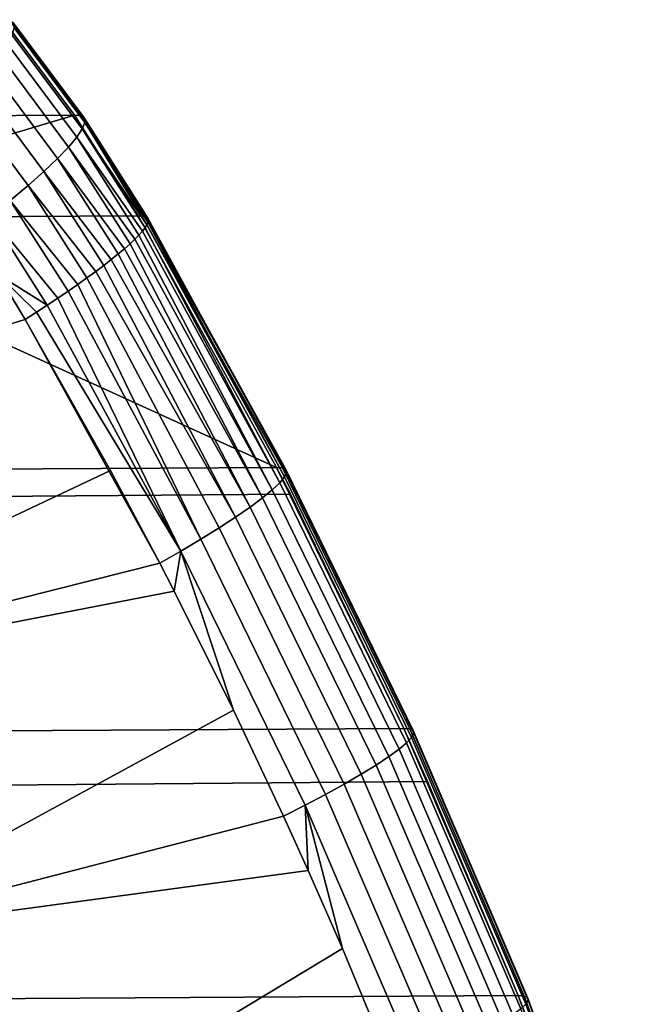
# Model space of a CAD drawing. Header units: metres. Extents: x -25 to 132, y -25 to 25.
# Tile 256 of 256: x 128.33 to 130.82, y 9.31 to 13.34. Entities that reach past the tile are written whole.
import ezdxf

# ---------------------------------------------------------------- set-up
doc = ezdxf.new("R2010")
doc.units = ezdxf.units.M
doc.layers.add('solid_12_061_071_XXX', color=7, linetype='CONTINUOUS')

msp = doc.modelspace()

# ---------------------------------------------------------------- linework, layer by layer
at = {"layer": 'solid_12_061_071_XXX'}
for points in [[(128.262741, 13.339212, 89.775459), (124.93354, 13.320036, 100.708267), (125.220375, 12.929435, 100.794144), (128.553604, 12.948555, 89.850555)], [(128.579544, 12.946757, 89.740173), (128.288849, 13.336457, 89.667442), (128.262741, 13.339212, 89.775459), (128.553604, 12.948555, 89.850555)], [(128.593719, 12.936986, 89.626236), (128.303955, 13.325479, 89.553734), (128.288849, 13.336457, 89.667442), (128.579544, 12.946757, 89.740173)], [(128.585541, 12.892694, 89.400696), (128.299576, 13.276186, 89.329124), (128.307556, 13.305278, 89.440338), (128.595734, 12.918865, 89.512451)], [(128.595734, 12.918865, 89.512451), (128.307556, 13.305278, 89.440338), (128.303955, 13.325479, 89.553734), (128.593719, 12.936986, 89.626236)], [(128.563339, 12.858899, 89.292786), (128.280167, 13.23868, 89.221909), (128.299576, 13.276186, 89.329124), (128.585541, 12.892694, 89.400696)], [(128.529449, 12.818036, 89.190506), (128.249619, 13.193375, 89.120453), (128.280167, 13.23868, 89.221909), (128.563339, 12.858899, 89.292786)], [(128.484467, 12.770774, 89.095528), (128.208466, 13.141013, 89.026413), (128.249619, 13.193375, 89.120453), (128.529449, 12.818036, 89.190506)], [(128.429108, 12.717889, 89.009407), (128.157349, 13.082454, 88.941338), (128.208466, 13.141013, 89.026413), (128.484467, 12.770774, 89.095528)], [(128.364273, 12.660246, 88.933556), (128.097137, 13.018657, 88.866623), (128.157349, 13.082454, 88.941338), (128.429108, 12.717889, 89.009407)], [(128.291046, 12.598791, 88.869217), (128.028793, 12.950666, 88.80349), (128.097137, 13.018657, 88.866623), (128.364273, 12.660246, 88.933556)], [(128.553604, 12.948555, 89.850555), (125.220375, 12.929435, 100.794144), (127.143959, 12.526846, 95.400604)], [(128.553604, 12.948555, 89.850555), (127.143959, 12.526846, 95.400604), (128.814819, 12.535851, 89.917061)], [(128.829193, 12.536521, 89.861298), (128.579544, 12.946757, 89.740173), (128.553604, 12.948555, 89.850555), (128.814819, 12.535851, 89.917061)], [(128.579544, 12.946757, 89.740173), (128.829193, 12.536521, 89.861298), (128.840591, 12.535128, 89.804863)], [(128.579544, 12.946757, 89.740173), (128.840591, 12.535128, 89.804863), (128.848862, 12.531846, 89.747963), (128.593719, 12.936986, 89.626236)], [(128.593719, 12.936986, 89.626236), (128.848862, 12.531846, 89.747963), (128.853973, 12.526675, 89.69072)], [(128.593719, 12.936986, 89.626236), (128.853973, 12.526675, 89.69072), (128.855881, 12.519674, 89.633705), (128.595734, 12.918865, 89.512451)], [(128.595734, 12.918865, 89.512451), (128.854599, 12.510796, 89.576591), (128.850159, 12.500204, 89.520393), (128.585541, 12.892694, 89.400696)], [(128.595734, 12.918865, 89.512451), (128.855881, 12.519674, 89.633705), (128.854599, 12.510796, 89.576591)], [(128.563339, 12.858899, 89.292786), (128.81778, 12.457912, 89.355804), (128.80101, 12.44076, 89.303955), (128.529449, 12.818036, 89.190506)], [(128.585541, 12.892694, 89.400696), (128.842468, 12.487748, 89.464333), (128.831757, 12.473756, 89.409874), (128.563339, 12.858899, 89.292786)], [(128.563339, 12.858899, 89.292786), (128.831757, 12.473756, 89.409874), (128.81778, 12.457912, 89.355804)], [(128.585541, 12.892694, 89.400696), (128.850159, 12.500204, 89.520393), (128.842468, 12.487748, 89.464333)], [(128.529449, 12.818036, 89.190506), (128.781158, 12.421972, 89.253265), (128.758408, 12.401757, 89.204376), (128.484467, 12.770774, 89.095528)], [(128.529449, 12.818036, 89.190506), (128.80101, 12.44076, 89.303955), (128.781158, 12.421972, 89.253265)], [(128.484467, 12.770774, 89.095528), (128.732864, 12.380199, 89.157478), (128.704636, 12.357387, 89.112762), (128.429108, 12.717889, 89.009407)], [(128.484467, 12.770774, 89.095528), (128.758408, 12.401757, 89.204376), (128.732864, 12.380199, 89.157478)], [(128.429108, 12.717889, 89.009407), (128.673843, 12.333411, 89.070419), (128.640594, 12.308373, 89.030617), (128.364273, 12.660246, 88.933556)], [(128.429108, 12.717889, 89.009407), (128.704636, 12.357387, 89.112762), (128.673843, 12.333411, 89.070419)], [(128.364273, 12.660246, 88.933556), (128.605042, 12.282373, 88.993515), (128.567322, 12.255519, 88.959274), (128.291046, 12.598791, 88.869217)], [(128.364273, 12.660246, 88.933556), (128.640594, 12.308373, 89.030617), (128.605042, 12.282373, 88.993515)], [(128.291046, 12.598791, 88.869217), (128.527588, 12.22792, 88.928032), (128.486008, 12.199688, 88.899918), (128.210602, 12.534533, 88.817444)], [(128.291046, 12.598791, 88.869217), (128.567322, 12.255519, 88.959274), (128.527588, 12.22792, 88.928032)], [(129.38063, 11.506708, 90.05999), (128.814819, 12.535851, 89.917061), (127.143959, 12.526846, 95.400604)], [(128.210602, 12.534533, 88.817444), (128.442749, 12.170941, 88.875038), (128.240173, 12.295641, 88.807938)], [(128.210602, 12.534533, 88.817444), (128.486008, 12.199688, 88.899918), (128.442749, 12.170941, 88.875038)], [(129.405334, 11.505614, 89.956627), (128.829193, 12.536521, 89.861298), (128.814819, 12.535851, 89.917061), (129.38063, 11.506708, 90.05999)], [(128.829193, 12.536521, 89.861298), (129.405334, 11.505614, 89.956627), (129.419098, 11.498749, 89.851509), (128.840591, 12.535128, 89.804863)], [(128.848862, 12.531846, 89.747963), (128.840591, 12.535128, 89.804863), (129.419098, 11.498749, 89.851509)], [(127.143959, 12.526846, 95.400604), (125.477005, 12.517149, 100.872818), (126.032997, 11.486911, 101.045761), (129.38063, 11.506708, 90.05999)], [(128.850159, 12.500204, 89.520393), (129.413269, 11.46778, 89.641762), (129.393738, 11.444108, 89.540054), (128.842468, 12.487748, 89.464333)], [(128.848862, 12.531846, 89.747963), (129.419098, 11.498749, 89.851509), (129.421753, 11.486078, 89.746063), (128.853973, 12.526675, 89.69072)], [(128.850159, 12.500204, 89.520393), (128.854599, 12.510796, 89.576591), (129.413269, 11.46778, 89.641762)], [(128.855881, 12.519674, 89.633705), (128.853973, 12.526675, 89.69072), (129.421753, 11.486078, 89.746063)], [(128.855881, 12.519674, 89.633705), (129.421753, 11.486078, 89.746063), (129.413269, 11.46778, 89.641762), (128.854599, 12.510796, 89.576591)], [(128.80101, 12.44076, 89.303955), (128.81778, 12.457912, 89.355804), (129.363464, 11.415393, 89.44236)], [(128.831757, 12.473756, 89.409874), (129.393738, 11.444108, 89.540054), (129.363464, 11.415393, 89.44236), (128.81778, 12.457912, 89.355804)], [(128.831757, 12.473756, 89.409874), (128.842468, 12.487748, 89.464333), (129.393738, 11.444108, 89.540054)], [(128.758408, 12.401757, 89.204376), (128.781158, 12.421972, 89.253265), (129.322845, 11.382035, 89.350029)], [(128.80101, 12.44076, 89.303955), (129.363464, 11.415393, 89.44236), (129.322845, 11.382035, 89.350029), (128.781158, 12.421972, 89.253265)], [(128.704636, 12.357387, 89.112762), (128.732864, 12.380199, 89.157478), (129.272461, 11.344499, 89.264366)], [(128.732864, 12.380199, 89.157478), (128.758408, 12.401757, 89.204376), (129.322845, 11.382035, 89.350029), (129.272461, 11.344499, 89.264366)], [(128.640594, 12.308373, 89.030617), (128.673843, 12.333411, 89.070419), (129.213013, 11.303307, 89.186554)], [(128.673843, 12.333411, 89.070419), (128.704636, 12.357387, 89.112762), (129.272461, 11.344499, 89.264366), (129.213013, 11.303307, 89.186554)], [(128.240173, 12.295641, 88.807938), (128.351913, 12.112291, 88.835396), (126.47551, 11.546103, 88.197746)], [(128.397995, 12.141796, 88.8535), (128.351913, 12.112291, 88.835396), (128.240173, 12.295641, 88.807938)], [(128.397995, 12.141796, 88.8535), (128.240173, 12.295641, 88.807938), (128.442749, 12.170941, 88.875038)], [(128.605042, 12.282373, 88.993515), (128.640594, 12.308373, 89.030617), (129.213013, 11.303307, 89.186554), (129.145325, 11.259034, 89.117676)], [(128.527588, 12.22792, 88.928032), (128.567322, 12.255519, 88.959274), (129.070343, 11.212296, 89.058701)], [(128.605042, 12.282373, 88.993515), (129.145325, 11.259034, 89.117676), (129.070343, 11.212296, 89.058701), (128.567322, 12.255519, 88.959274)], [(128.527588, 12.22792, 88.928032), (129.070343, 11.212296, 89.058701), (128.989105, 11.163745, 89.010437), (128.486008, 12.199688, 88.899918)], [(128.397995, 12.141796, 88.8535), (128.442749, 12.170941, 88.875038), (128.989105, 11.163745, 89.010437)], [(128.442749, 12.170941, 88.875038), (128.486008, 12.199688, 88.899918), (128.989105, 11.163745, 89.010437)], [(128.989105, 11.163745, 89.010437), (128.90274, 11.114082, 88.973526), (128.351913, 12.112291, 88.835396), (128.397995, 12.141796, 88.8535)], [(126.745331, 10.569808, 88.235199), (126.47551, 11.546103, 88.197746), (128.351913, 12.112291, 88.835396), (128.700897, 11.493393, 88.922096)], [(128.90274, 11.114082, 88.973526), (128.700897, 11.493393, 88.922096), (128.351913, 12.112291, 88.835396)], [(129.38063, 11.506708, 90.05999), (126.032997, 11.486911, 101.045761), (126.091446, 11.371508, 101.06385), (129.437271, 11.39672, 90.074677)], [(128.90274, 11.114082, 88.973526), (126.745331, 10.569808, 88.235199), (128.700897, 11.493393, 88.922096)], [(129.901093, 10.438529, 90.197754), (129.38063, 11.506708, 90.05999), (129.437271, 11.39672, 90.074677)], [(129.926102, 10.437038, 90.094566), (129.405334, 11.505614, 89.956627), (129.38063, 11.506708, 90.05999), (129.901093, 10.438529, 90.197754)], [(129.405334, 11.505614, 89.956627), (129.926102, 10.437038, 90.094566), (129.939865, 10.430391, 89.989548), (129.419098, 11.498749, 89.851509)], [(129.421753, 11.486078, 89.746063), (129.942291, 10.4185, 89.884109), (129.933319, 10.401531, 89.779732), (129.413269, 11.46778, 89.641762)], [(129.419098, 11.498749, 89.851509), (129.939865, 10.430391, 89.989548), (129.942291, 10.4185, 89.884109), (129.421753, 11.486078, 89.746063)], [(129.413269, 11.46778, 89.641762), (129.933319, 10.401531, 89.779732), (129.913071, 10.379721, 89.677856), (129.393738, 11.444108, 89.540054)], [(129.363464, 11.415393, 89.44236), (129.881851, 10.353371, 89.579903), (129.840073, 10.322848, 89.487236), (129.322845, 11.382035, 89.350029)], [(129.393738, 11.444108, 89.540054), (129.913071, 10.379721, 89.677856), (129.881851, 10.353371, 89.579903), (129.363464, 11.415393, 89.44236)], [(129.437271, 11.39672, 90.074677), (126.091446, 11.371508, 101.06385), (126.546089, 10.418444, 101.203972), (129.901093, 10.438529, 90.197754)], [(129.322845, 11.382035, 89.350029), (129.840073, 10.322848, 89.487236), (129.78833, 10.288578, 89.401146), (129.272461, 11.344499, 89.264366)], [(129.272461, 11.344499, 89.264366), (129.78833, 10.288578, 89.401146), (129.727341, 10.251037, 89.322823), (129.213013, 11.303307, 89.186554)], [(129.213013, 11.303307, 89.186554), (129.727341, 10.251037, 89.322823), (129.657944, 10.210746, 89.253357), (129.145325, 11.259034, 89.117676)], [(129.145325, 11.259034, 89.117676), (129.657944, 10.210746, 89.253357), (129.581116, 10.168266, 89.193718), (129.070343, 11.212296, 89.058701)], [(129.070343, 11.212296, 89.058701), (129.581116, 10.168266, 89.193718), (129.497925, 10.124188, 89.144737), (128.989105, 11.163745, 89.010437)], [(128.989105, 11.163745, 89.010437), (128.961395, 11.000622, 88.988655), (128.90274, 11.114082, 88.973526)], [(128.989105, 11.163745, 89.010437), (129.204697, 10.513032, 89.052315), (128.961395, 11.000622, 88.988655)], [(129.497925, 10.124188, 89.144737), (129.409576, 10.079005, 89.107071), (129.204697, 10.513032, 89.052315), (128.989105, 11.163745, 89.010437)], [(128.90274, 11.114082, 88.973526), (128.961395, 11.000622, 88.988655), (126.745331, 10.569808, 88.235199)], [(127.499031, 9.584758, 88.444626), (126.745331, 10.569808, 88.235199), (128.961395, 11.000622, 88.988655), (129.204697, 10.513032, 89.052315)], [(129.409576, 10.079005, 89.107071), (127.499031, 9.584758, 88.444626), (129.204697, 10.513032, 89.052315)], [(129.901093, 10.438529, 90.197754), (126.546089, 10.418444, 101.203972), (126.646767, 10.192437, 101.234871), (129.999069, 10.221354, 90.224411)], [(130.369003, 9.3446, 90.327148), (129.901093, 10.438529, 90.197754), (129.999069, 10.221354, 90.224411)], [(130.39418, 9.342851, 90.224174), (129.926102, 10.437038, 90.094566), (129.901093, 10.438529, 90.197754), (130.369003, 9.3446, 90.327148)], [(129.933319, 10.401531, 89.779732), (130.400604, 9.310036, 89.909492), (130.3797, 9.290227, 89.80751), (129.913071, 10.379721, 89.677856)], [(129.926102, 10.437038, 90.094566), (130.39418, 9.342851, 90.224174), (130.407898, 9.336531, 90.119278), (129.939865, 10.430391, 89.989548)], [(129.942291, 10.4185, 89.884109), (130.410049, 9.325541, 90.013901), (130.400604, 9.310036, 89.909492), (129.933319, 10.401531, 89.779732)], [(129.939865, 10.430391, 89.989548), (130.407898, 9.336531, 90.119278), (130.410049, 9.325541, 90.013901), (129.942291, 10.4185, 89.884109)], [(129.913071, 10.379721, 89.677856), (130.3797, 9.290227, 89.80751), (130.347626, 9.266391, 89.709358), (129.881851, 10.353371, 89.579903)], [(129.840073, 10.322848, 89.487236), (130.304825, 9.238858, 89.616402), (130.251892, 9.20801, 89.52993), (129.78833, 10.288578, 89.401146)], [(129.881851, 10.353371, 89.579903), (130.347626, 9.266391, 89.709358), (130.304825, 9.238858, 89.616402), (129.840073, 10.322848, 89.487236)], [(129.78833, 10.288578, 89.401146), (130.251892, 9.20801, 89.52993), (130.18956, 9.174273, 89.451141), (129.727341, 10.251037, 89.322823)], [(129.727341, 10.251037, 89.322823), (130.18956, 9.174273, 89.451141), (130.118698, 9.138118, 89.381134), (129.657944, 10.210746, 89.253357)], [(129.999069, 10.221354, 90.224411), (126.646767, 10.192437, 101.234871), (127.008842, 9.324903, 101.34565), (130.369003, 9.3446, 90.327148)], [(129.657944, 10.210746, 89.253357), (130.118698, 9.138118, 89.381134), (130.040283, 9.100044, 89.320869), (129.581116, 10.168266, 89.193718)], [(129.581116, 10.168266, 89.193718), (130.040283, 9.100044, 89.320869), (129.955399, 9.060578, 89.271187), (129.497925, 10.124188, 89.144737)], [(129.497925, 10.124188, 89.144737), (129.51001, 9.85748, 89.134308), (129.409576, 10.079005, 89.107071)], [(129.497925, 10.124188, 89.144737), (129.650436, 9.537146, 89.172836), (129.51001, 9.85748, 89.134308)], [(129.955399, 9.060578, 89.271187), (129.865402, 9.019858, 89.232841), (129.650436, 9.537146, 89.172836), (129.497925, 10.124188, 89.144737)], [(129.409576, 10.079005, 89.107071), (129.51001, 9.85748, 89.134308), (127.499031, 9.584758, 88.444626)], [(128.107513, 8.607091, 88.617264), (127.499031, 9.584758, 88.444626), (129.51001, 9.85748, 89.134308), (129.650436, 9.537146, 89.172836)], [(129.865402, 9.019858, 89.232841), (128.107513, 8.607091, 88.617264), (129.650436, 9.537146, 89.172836)], [(130.369003, 9.3446, 90.327148), (127.008842, 9.324903, 101.34565), (127.140961, 8.983651, 101.385933), (130.498245, 9.013749, 90.363892)], [(130.783478, 8.227721, 90.446465), (130.369003, 9.3446, 90.327148), (130.498245, 9.013749, 90.363892)], [(130.80867, 8.22585, 90.343719), (130.39418, 9.342851, 90.224174), (130.369003, 9.3446, 90.327148), (130.783478, 8.227721, 90.446465)], [(130.400604, 9.310036, 89.909492), (130.814255, 8.196108, 90.029289), (130.79274, 8.17844, 89.927231), (130.3797, 9.290227, 89.80751)], [(130.39418, 9.342851, 90.224174), (130.80867, 8.22585, 90.343719), (130.822266, 8.219977, 90.238976), (130.407898, 9.336531, 90.119278)], [(130.410049, 9.325541, 90.013901), (130.824142, 8.210018, 90.133682), (130.814255, 8.196108, 90.029289), (130.400604, 9.310036, 89.909492)], [(130.407898, 9.336531, 90.119278), (130.822266, 8.219977, 90.238976), (130.824142, 8.210018, 90.133682), (130.410049, 9.325541, 90.013901)]]:
    msp.add_3dface(points, dxfattribs=at)

doc.saveas('drawing.dxf')
